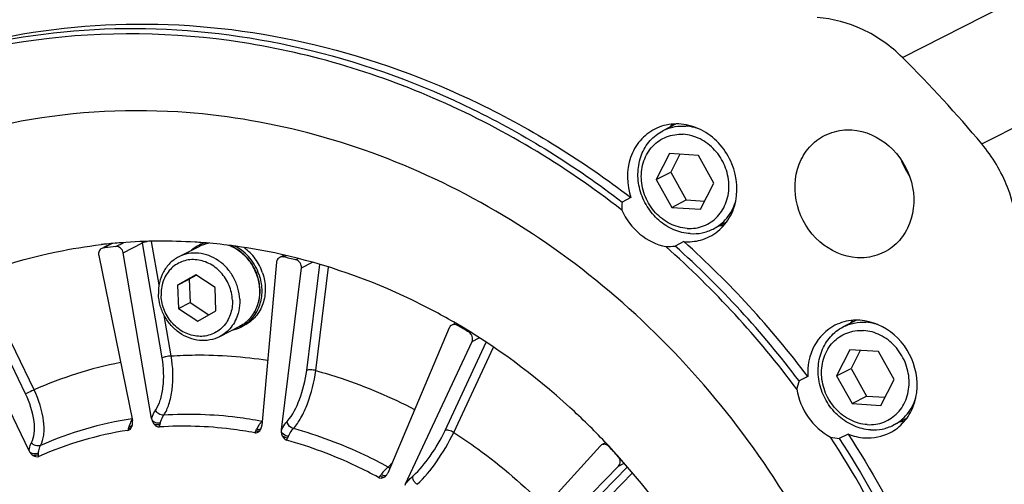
# Model space of a CAD drawing. Header units: millimetres. Extents: x 0 to 420, y 0 to 297.
# Tile 11 of 56: x 185.36 to 199.63, y 44.41 to 51.15. Entities that reach past the tile are written whole.
import ezdxf

# ---------------------------------------------------------------- set-up
doc = ezdxf.new("R2010")
doc.units = ezdxf.units.MM
doc.header["$LTSCALE"] = 23.1
doc.layers.get('0').update_dxf_attribs({"linetype": 'CONTINUOUS'})
doc.layers.add('COMPONENTS', color=7, linetype='CONTINUOUS')

msp = doc.modelspace()

# ---------------------------------------------------------------- linework, layer by layer
at = {"color": 7, "linetype": 'CONTINUOUS'}
for p, q in [((194.87437, 49.63426), (194.68203, 49.53615)), ((194.77791, 49.205), (194.585, 48.82801)), ((195.19631, 49.179), (194.77791, 49.205)), ((194.92889, 49.19562), (194.79581, 48.93555)), ((195.42179, 48.77601), (195.19631, 49.179)), ((194.585, 48.82801), (194.79581, 48.93555)), ((194.585, 48.82801), (194.81048, 48.42502)), ((194.79581, 48.93555), (195.02129, 48.53256)), ((195.22888, 48.39902), (195.42179, 48.77601)), ((194.81048, 48.42502), (195.02129, 48.53256)), ((195.02129, 48.53256), (195.28871, 48.51594)), ((194.81048, 48.42502), (195.22888, 48.39902)), ((195.60202, 48.2093), (195.40908, 48.11088)), ((197.48683, 46.78908), (197.29384, 46.69064)), ((197.38972, 46.35948), (197.1968, 45.98249)), ((197.80812, 46.33348), (197.38972, 46.35948)), ((197.5407, 46.3501), (197.40762, 46.09003)), ((198.0336, 45.93049), (197.80812, 46.33348)), ((197.1968, 45.98249), (197.40762, 46.09003)), ((197.40762, 46.09003), (197.6331, 45.68704)), ((197.1968, 45.98249), (197.42229, 45.5795)), ((197.84068, 45.5535), (198.0336, 45.93049)), ((197.42229, 45.5795), (197.6331, 45.68704)), ((197.6331, 45.68704), (197.90051, 45.67042)), ((197.42229, 45.5795), (197.84068, 45.5535)), ((198.21329, 45.36351), (198.02089, 45.26536))]:
    msp.add_line(p, q, dxfattribs=at)
msp.add_arc((194.96475, 48.98184), 0.62224, 113.316477, 117.023395, dxfattribs=at)
for points, knots in [([(195.07812, 48.04354), (194.99651, 48.04861), (194.83071, 48.08974), (194.61318, 48.22952), (194.44281, 48.43244), (194.33723, 48.67701), (194.30739, 48.93795), (194.35759, 49.18824), (194.48404, 49.40049), (194.61246, 49.50066), (194.68204, 49.53615)], [0, 0, 0, 0, 0.12172281, 0.24852312, 0.37901927, 0.5104059, 0.63955159, 0.76415797, 0.88373386, 1, 1, 1, 1]), ([(194.71846, 49.55327), (194.76416, 49.57297), (194.8614, 49.60161), (194.96256, 49.60663), (195.01299, 49.6035)], [0, 0, 0, 0, 0.49619069, 1, 1, 1, 1]), ([(195.1856, 49.57063), (195.17146, 49.57516), (195.1151, 49.59141), (195.05672, 49.60078), (195.01299, 49.6035)], [0, 0, 0, 0, 0.25307163, 1, 1, 1, 1]), ([(195.03189, 48.11953), (194.94744, 48.12478), (194.77541, 48.17358), (194.56195, 48.33823), (194.43858, 48.53239), (194.38329, 48.70612), (194.35953, 48.88282), (194.3889, 49.10116), (194.51966, 49.32304), (194.7281, 49.46538), (194.89396, 49.48952), (194.9749, 49.48449)], [0, 0, 0, 0, 0.12334217, 0.25257183, 0.38510985, 0.4515336, 0.51716671, 0.64392292, 0.7646711, 0.88177832, 1, 1, 1, 1]), ([(195.03189, 48.11953), (195.11283, 48.1145), (195.27868, 48.13864), (195.48713, 48.28098), (195.61789, 48.50286), (195.64726, 48.7212), (195.6235, 48.8979), (195.56821, 49.07163), (195.44483, 49.26579), (195.23138, 49.43044), (195.05935, 49.47924), (194.9749, 49.48449)], [0, 0, 0, 0, 0.11822168, 0.2353289, 0.35607708, 0.48283329, 0.5484664, 0.61489015, 0.74742817, 0.87665783, 1, 1, 1, 1]), ([(195.40908, 48.11088), (195.48426, 48.14923), (195.62215, 48.26018), (195.70545, 48.41548), (195.73259, 48.4983)], [0, 0, 0, 0, 0.49197675, 1, 1, 1, 1]), ([(195.07812, 48.04354), (195.13525, 48.03999), (195.25009, 48.04739), (195.35888, 48.08528), (195.40908, 48.11088)], [0, 0, 0, 0, 0.50390922, 1, 1, 1, 1]), ([(197.68993, 45.19802), (197.60832, 45.20309), (197.44252, 45.24422), (197.22498, 45.384), (197.05462, 45.58692), (196.94904, 45.83149), (196.9192, 46.09244), (196.9694, 46.34272), (197.09585, 46.55497), (197.22427, 46.65515), (197.29384, 46.69063)], [0, 0, 0, 0, 0.12172281, 0.24852312, 0.37901927, 0.5104059, 0.63955159, 0.76415797, 0.88373386, 1, 1, 1, 1]), ([(197.29384, 46.69063), (197.34404, 46.71624), (197.45283, 46.75412), (197.56767, 46.76153), (197.6248, 46.75798)], [0, 0, 0, 0, 0.49609078, 1, 1, 1, 1]), ([(197.79777, 46.72499), (197.78361, 46.72954), (197.72713, 46.74586), (197.66862, 46.75526), (197.6248, 46.75798)], [0, 0, 0, 0, 0.25307839, 1, 1, 1, 1]), ([(197.6437, 45.27401), (197.55925, 45.27926), (197.38722, 45.32806), (197.17376, 45.49271), (197.05039, 45.68687), (196.9951, 45.8606), (196.97133, 46.0373), (197.00071, 46.25564), (197.13147, 46.47753), (197.33991, 46.61987), (197.50576, 46.644), (197.58671, 46.63897)], [0, 0, 0, 0, 0.12334217, 0.25257183, 0.38510985, 0.4515336, 0.51716671, 0.64392292, 0.7646711, 0.88177832, 1, 1, 1, 1]), ([(197.6437, 45.27401), (197.72464, 45.26898), (197.89049, 45.29312), (198.09893, 45.43546), (198.22969, 45.65734), (198.25907, 45.87568), (198.23531, 46.05238), (198.18002, 46.22611), (198.05664, 46.42027), (197.84319, 46.58492), (197.67116, 46.63373), (197.58671, 46.63897)], [0, 0, 0, 0, 0.11822168, 0.2353289, 0.35607708, 0.48283329, 0.5484664, 0.61489015, 0.74742817, 0.87665783, 1, 1, 1, 1]), ([(198.02089, 45.26537), (198.09669, 45.30403), (198.23562, 45.41622), (198.31888, 45.5733), (198.34577, 45.657)], [0, 0, 0, 0, 0.49186387, 1, 1, 1, 1]), ([(197.68993, 45.19802), (197.74706, 45.19447), (197.8619, 45.20187), (197.97068, 45.23976), (198.02089, 45.26537)], [0, 0, 0, 0, 0.50390922, 1, 1, 1, 1])]:
    msp.add_open_spline(points, degree=3, knots=knots, dxfattribs=at)
at = {"layer": 'COMPONENTS', "color": 7, "linetype": 'CONTINUOUS'}
for p, q in [((198.15375, 50.59754), (199.62943, 51.3503)), ((199.3032, 49.34523), (200.77888, 50.09799)), ((194.21737, 48.56682), (194.09088, 48.5023)), ((186.68411, 47.89759), (186.57336, 47.8411)), ((186.57555, 47.8368), (186.6967, 47.8986)), ((186.59547, 47.83919), (186.57555, 47.8368)), ((186.7552, 47.8564), (186.86418, 47.91199)), ((186.86155, 47.76711), (187.13982, 47.90906)), ((187.42503, 46.24057), (187.13982, 47.90906)), ((187.37996, 47.30184), (187.2725, 47.93048)), ((187.95441, 47.85436), (187.66496, 47.70671)), ((187.96081, 47.8767), (188.01224, 47.90294)), ((194.98599, 47.92815), (194.8595, 47.86363)), ((186.50621, 47.72835), (186.99402, 45.33133)), ((187.27273, 45.36173), (186.86155, 47.76711)), ((189.19316, 47.73286), (189.12692, 47.69906)), ((189.18152, 47.70562), (189.22297, 47.72677)), ((189.36374, 47.66354), (189.3984, 47.68122)), ((189.08209, 47.62913), (188.87015, 45.26247)), ((189.15285, 45.19717), (189.44252, 47.54588)), ((189.44252, 47.54588), (189.60345, 47.62797)), ((189.51986, 46.05865), (189.70964, 47.59742)), ((189.65194, 46.05768), (189.83686, 47.55708)), ((187.91249, 47.44822), (187.64779, 47.29624)), ((187.64779, 47.29624), (187.81644, 47.38227)), ((187.9212, 47.44242), (187.81644, 47.38227)), ((187.81644, 47.38227), (187.83054, 47.04453)), ((188.1913, 47.26247), (187.91249, 47.44822)), ((185.4469, 45.71851), (184.70346, 47.26299)), ((185.5687, 45.77769), (184.82526, 47.32217)), ((187.64779, 47.29624), (187.66189, 46.9585)), ((188.2054, 46.92473), (188.1913, 47.26247)), ((185.49697, 44.89444), (184.42519, 47.12104)), ((187.66189, 46.9585), (187.83054, 47.04453)), ((187.66189, 46.9585), (187.9407, 46.77274)), ((187.83054, 47.04453), (188.10064, 46.86457)), ((187.55633, 46.27007), (187.4561, 46.85641)), ((187.9407, 46.77274), (188.2054, 46.92473)), ((188.54513, 46.69632), (188.25569, 46.54867)), ((188.56698, 46.68838), (188.61842, 46.71462)), ((191.58521, 46.67611), (190.69427, 44.57148)), ((191.67549, 46.74418), (191.62297, 46.71739)), ((191.705, 46.71316), (191.71842, 46.72)), ((191.87196, 46.6135), (191.88274, 46.619)), ((191.91545, 46.47899), (192.02001, 46.53233)), ((190.95329, 44.41687), (191.91545, 46.47899)), ((191.52632, 45.19055), (192.12226, 46.46777)), ((191.65038, 45.16131), (192.22676, 46.39664)), ((196.78098, 45.97254), (196.65449, 45.90802)), ((197.36485, 45.1377), (197.23836, 45.07318)), ((193.77056, 44.96257), (192.28783, 43.32598)), ((193.85135, 45.00959), (193.79311, 44.97988)), ((192.49782, 43.0972), (194.03829, 44.67089)), ((194.03829, 44.67089), (194.12047, 44.71281)), ((190.58401, 44.53337), (190.56081, 44.50722)), ((193.24801, 43.72125), (194.16681, 44.65986)), ((193.35603, 43.66871), (194.24208, 44.57386))]:
    msp.add_line(p, q, dxfattribs=at)
for centre, radius, start, end in [((184.87021, 37.25133), 18.83013, 39.960784, 45.134828), ((194.87446, 48.94971), 0.68484, 105.154834, 117.018266), ((195.36194, 49.16361), 0.71743, 139.160141, 143.613588), ((199.14962, 49.48465), 1.08037, 199.975809, 214.077552), ((195.50604, 48.88607), 0.72349, 270.505807, 274.923173), ((195.0479, 48.61138), 0.68494, 285.160846, 297.049138), ((187.40552, 40.44398), 7.49051, 96.22387, 96.623858), ((187.41016, 40.39946), 7.53527, 94.400773, 96.222261), ((187.4739, 40.43597), 7.45515, 95.532097, 96.766787), ((187.42141, 40.20729), 7.72774, 86.426044, 94.374601), ((187.03017, 47.89019), 0.11126, 9.765604, 19.54757), ((188.19826, 47.41191), 0.52194, 117.060814, 131.65933), ((187.41533, 40.07108), 7.86407, 85.642639, 86.443747), ((188.18902, 47.39347), 0.51716, 100.234647, 116.977843), ((188.1858, 47.39963), 0.51021, 99.841545, 116.970412), ((188.19647, 47.41463), 0.5187, 110.672549, 117.021344), ((188.24746, 47.44184), 0.51764, 115.503532, 117.026271), ((187.40633, 39.96186), 7.97365, 82.711934, 85.637758), ((188.19715, 47.41278), 0.52067, 107.995101, 110.671522), ((187.39571, 39.87356), 8.06259, 82.357556, 82.716676), ((187.39381, 39.85938), 8.0769, 82.165373, 82.357605), ((187.37667, 39.74562), 8.19192, 77.596261, 82.155053), ((185.60533, 37.57927), 13.73895, 36.684609, 48.411008), ((185.70928, 37.66335), 13.703, 36.989507, 48.106105), ((185.83433, 37.72656), 13.70494, 36.990294, 48.105318), ((187.41376, 39.63635), 8.26063, 76.346073, 77.64327), ((188.15562, 47.21023), 0.68355, 2.390875, 2.647603), ((188.16144, 47.21363), 0.68085, 2.11866, 2.390846), ((188.33009, 47.15348), 0.52195, 282.394845, 296.99106), ((188.33124, 47.15042), 0.5187, 297.030705, 303.380426), ((187.03082, 38.6924), 9.28335, 58.567971, 59.768058), ((197.97293, 46.31862), 0.71646, 139.159256, 143.583297), ((187.93242, 40.47917), 5.80185, 101.028416, 114.042104), ((187.77956, 40.19699), 5.22269, 98.703093, 113.898444), ((186.45262, 45.37529), 0.50947, 342.444871, 345.00328), ((187.31698, 45.15756), 0.38111, 155.648787, 156.694095), ((187.29394, 45.16808), 0.35577, 153.432965, 155.662293), ((186.87023, 45.2928), 0.12673, 338.073067, 343.770111), ((186.86382, 45.29473), 0.13342, 343.743236, 346.357084), ((186.82456, 45.29686), 0.17294, 1.621514, 11.498339), ((186.84483, 45.29745), 0.15265, 357.862318, 1.61207), ((187.44863, 45.39201), 0.17848, 189.76733, 199.4379), ((187.56547, 45.24351), 0.17706, 163.896487, 171.082251), ((189.26508, 44.99119), 0.51656, 144.84604, 145.54259), ((188.73357, 45.27103), 0.13647, 340.275832, 344.316492), ((188.71545, 45.27611), 0.15528, 344.321553, 349.589264), ((188.71331, 45.27652), 0.15747, 349.584151, 354.883367), ((188.40811, 45.71448), 0.60508, 319.503573, 320.702461), ((188.88698, 45.41822), 0.09849, 259.032496, 263.236834), ((198.11785, 46.04004), 0.72298, 270.510015, 274.863039), ((187.70527, 40.12807), 5.12157, 98.713515, 113.824272), ((188.40755, 45.3995), 0.4321, 330.15545, 333.355006), ((188.73926, 45.26892), 0.1304, 332.384428, 340.307604), ((189.43253, 45.00453), 0.20533, 152.242291, 158.873334), ((186.25367, 37.8471), 10.44398, 27.675138, 43.416467), ((186.50534, 38.03431), 10.12835, 41.981618, 43.113994), ((185.66071, 44.97338), 0.18178, 205.738666, 215.291796), ((190.31011, 44.78301), 0.37059, 317.652821, 321.518256), ((190.5807, 44.61573), 0.12149, 321.133613, 323.941031), ((190.66304, 44.55684), 0.0204, 316.091361, 321.53727), ((190.57964, 44.61651), 0.1228, 323.938856, 325.624639), ((190.56619, 44.62563), 0.13906, 325.653837, 335.143314), ((190.56519, 44.62612), 0.14017, 335.13191, 337.055939)]:
    msp.add_arc(centre, radius, start, end, dxfattribs=at)
for points, knots in [([(184.81982, 50.82218), (185.59928, 51.00398), (187.22673, 51.17943), (189.68668, 50.86647), (192.07565, 50.001), (193.53331, 49.09286), (194.21737, 48.56682)], [0, 0, 0, 0, 0.24091401, 0.48724013, 0.74026106, 1, 1, 1, 1]), ([(198.15375, 50.59754), (197.98619, 50.76425), (197.60215, 51.03967), (197.14326, 51.16265), (196.91759, 51.17668)], [0, 0, 0, 0, 0.51108858, 1, 1, 1, 1]), ([(194.08583, 48.38609), (193.25022, 49.03701), (191.44108, 50.12354), (188.44688, 50.98019), (185.41436, 50.9755), (183.50147, 50.38357), (182.62566, 49.95797)], [0, 0, 0, 0, 0.26145922, 0.51445273, 0.75964038, 1, 1, 1, 1]), ([(184.82784, 50.78804), (185.59922, 50.95668), (187.20615, 51.11042), (189.62944, 50.78214), (191.98089, 49.91808), (193.41655, 49.02086), (194.09088, 48.5023)], [0, 0, 0, 0, 0.24098234, 0.48737624, 0.74038335, 1, 1, 1, 1]), ([(187.65205, 49.80829), (186.84514, 49.85843), (185.22319, 49.75383), (183.68663, 49.2189), (182.97757, 48.85721)], [0, 0, 0, 0, 0.50389054, 1, 1, 1, 1]), ([(198.25809, 39.20553), (198.08108, 40.56957), (197.26036, 43.2566), (195.23131, 46.10316), (193.14458, 47.86968), (191.41278, 48.8852), (189.56777, 49.55994), (188.28731, 49.76882), (187.65205, 49.80829)], [0, 0, 0, 0, 0.25537868, 0.51108741, 0.63718955, 0.76089225, 0.8818264, 1, 1, 1, 1]), ([(194.56336, 49.5598), (194.48327, 49.51893), (194.33614, 49.40121), (194.14809, 49.06616), (194.15581, 48.75135), (194.21737, 48.56682)], [0, 0, 0, 0, 0.23840473, 0.4842313, 1, 1, 1, 1]), ([(195.35938, 48.00136), (195.44391, 48.04454), (195.59856, 48.17109), (195.78591, 48.53388), (195.74495, 49.08861), (195.38137, 49.50904), (194.99115, 49.64645), (194.78829, 49.63586), (194.69543, 49.61073)], [0, 0, 0, 0, 0.11795621, 0.23993745, 0.49598435, 0.7556753, 0.88045553, 1, 1, 1, 1]), ([(197.0251, 49.46738), (197.11455, 49.51304), (197.24937, 49.54946), (197.38415, 49.54957), (197.41832, 49.54745)], [0, 0, 0, 0, 0.74580394, 1, 1, 1, 1]), ([(197.41832, 49.54745), (197.61351, 49.53532), (198.01048, 49.35456), (198.34035, 48.81387), (198.32683, 48.27582), (198.12386, 47.93634), (197.97148, 47.81723), (197.88888, 47.77507)], [0, 0, 0, 0, 0.24748324, 0.50896543, 0.76194756, 0.8826466, 1, 1, 1, 1]), ([(197.49566, 47.695), (197.30048, 47.70713), (196.9035, 47.88789), (196.57363, 48.42858), (196.58715, 48.96663), (196.79012, 49.30611), (196.94251, 49.42521), (197.0251, 49.46738)], [0, 0, 0, 0, 0.24748324, 0.50896543, 0.76194756, 0.8826466, 1, 1, 1, 1]), ([(199.82573, 48.00831), (199.81567, 48.24944), (199.71164, 48.73323), (199.45964, 49.15858), (199.3032, 49.34523)], [0, 0, 0, 0, 0.49773375, 1, 1, 1, 1]), ([(182.97757, 48.85721), (181.99485, 48.35594), (180.18078, 46.94105), (178.39458, 43.94306), (177.68544, 40.40773), (178.10689, 36.72182), (179.5982, 33.26717), (182.00461, 30.40092), (185.07729, 28.42646), (187.41932, 27.84551), (188.57203, 27.77388)], [0, 0, 0, 0, 0.11626567, 0.23584149, 0.36044766, 0.48959315, 0.62098009, 0.75147695, 0.87827929, 1, 1, 1, 1]), ([(188.74068, 27.8599), (187.59629, 27.93102), (185.27145, 28.50447), (182.21527, 30.45347), (179.81181, 33.28568), (178.30623, 36.70514), (177.85243, 40.36299), (178.5129, 43.88559), (180.23912, 46.89395), (182.01294, 48.33633), (182.97858, 48.85545)], [0, 0, 0, 0, 0.1216375, 0.24832158, 0.37870457, 0.51003823, 0.63922982, 0.76397096, 0.88369475, 1, 1, 1, 1]), ([(194.08583, 48.38609), (194.14586, 48.25343), (194.32224, 48.01639), (194.58859, 47.88252), (194.72501, 47.85498)], [0, 0, 0, 0, 0.51130103, 1, 1, 1, 1]), ([(184.06632, 47.13936), (184.64213, 47.43307), (185.47142, 47.7226), (186.32512, 47.85937), (186.54148, 47.88449)], [0, 0, 0, 0, 0.74796303, 1, 1, 1, 1]), ([(186.54912, 47.82872), (186.53265, 47.8203), (186.50469, 47.7889), (186.50224, 47.74785), (186.50621, 47.72835)], [0, 0, 0, 0, 0.48162528, 1, 1, 1, 1]), ([(186.86155, 47.76711), (186.85723, 47.79235), (186.83133, 47.83989), (186.77904, 47.85871), (186.7552, 47.8564)], [0, 0, 0, 0, 0.51657445, 1, 1, 1, 1]), ([(187.20693, 47.92901), (187.19991, 47.92758), (187.1772, 47.92237), (187.15425, 47.91642), (187.13982, 47.90906)], [0, 0, 0, 0, 0.30643232, 1, 1, 1, 1]), ([(188.83844, 47.24181), (188.83528, 47.31022), (188.80814, 47.44754), (188.71219, 47.63294), (188.57005, 47.783), (188.45065, 47.85078), (188.38842, 47.87378)], [0, 0, 0, 0, 0.25133224, 0.5054023, 0.75651805, 1, 1, 1, 1]), ([(188.8417, 47.24203), (188.83887, 47.30987), (188.81266, 47.4461), (188.71858, 47.63046), (188.57844, 47.78038), (188.46032, 47.84871), (188.39858, 47.87222)], [0, 0, 0, 0, 0.25104544, 0.50466422, 0.75572052, 1, 1, 1, 1]), ([(188.83014, 47.44779), (188.80088, 47.53451), (188.711, 47.69683), (188.56829, 47.81623), (188.48955, 47.85883)], [0, 0, 0, 0, 0.50550802, 1, 1, 1, 1]), ([(188.88158, 47.47403), (188.85684, 47.54736), (188.78481, 47.6862), (188.6738, 47.79669), (188.61165, 47.84097)], [0, 0, 0, 0, 0.50350216, 1, 1, 1, 1]), ([(187.66496, 47.70671), (187.61862, 47.68306), (187.53194, 47.62021), (187.43549, 47.48987), (187.37838, 47.33341), (187.36915, 47.22089), (187.37152, 47.16428)], [0, 0, 0, 0, 0.24027949, 0.48533181, 0.73833162, 1, 1, 1, 1]), ([(188.44293, 47.0784), (188.43987, 47.15181), (188.40632, 47.29917), (188.28615, 47.488), (188.11199, 47.62223), (187.90743, 47.68057), (187.70265, 47.65068), (187.53264, 47.53472), (187.42625, 47.35418), (187.4073, 47.21331), (187.41026, 47.14257)], [0, 0, 0, 0, 0.13161159, 0.26421813, 0.39351405, 0.51691952, 0.63520179, 0.75236902, 0.87317964, 1, 1, 1, 1]), ([(188.54913, 47.0911), (188.54685, 47.1457), (188.52904, 47.25542), (188.46598, 47.40956), (188.37033, 47.54566), (188.24806, 47.65495), (188.10678, 47.73036), (187.95531, 47.76665), (187.8036, 47.761), (187.70853, 47.72893), (187.66496, 47.70671)], [0, 0, 0, 0, 0.12937162, 0.26035838, 0.39110453, 0.51979377, 0.64507229, 0.76639243, 0.88422166, 1, 1, 1, 1]), ([(189.12688, 47.69904), (189.10831, 47.68955), (189.08819, 47.66446), (189.08275, 47.63658), (189.08209, 47.62913)], [0, 0, 0, 0, 0.73602769, 1, 1, 1, 1]), ([(191.648, 46.76236), (191.44985, 46.87696), (190.65356, 47.29932), (189.79289, 47.60203), (189.13629, 47.74633)], [0, 0, 0, 0, 0.25401038, 1, 1, 1, 1]), ([(189.44252, 47.54588), (189.44563, 47.57111), (189.43244, 47.62454), (189.38791, 47.65767), (189.36374, 47.66354)], [0, 0, 0, 0, 0.50546107, 1, 1, 1, 1]), ([(197.88888, 47.77507), (197.79943, 47.72941), (197.66461, 47.69299), (197.52983, 47.69287), (197.49566, 47.695)], [0, 0, 0, 0, 0.74580394, 1, 1, 1, 1]), ([(188.83014, 47.44779), (188.85298, 47.38006), (188.87907, 47.23933), (188.8542, 47.03028), (188.76675, 46.84615), (188.67035, 46.75268), (188.61663, 46.71729)], [0, 0, 0, 0, 0.26323393, 0.51826245, 0.76310705, 1, 1, 1, 1]), ([(188.88158, 47.47403), (188.90609, 47.40134), (188.93261, 47.25), (188.90351, 47.06165), (188.84375, 46.92846), (188.78293, 46.84098), (188.7076, 46.76791), (188.64905, 46.73025), (188.61841, 46.71462)], [0, 0, 0, 0, 0.26356933, 0.51802633, 0.64159198, 0.76266072, 0.88183968, 1, 1, 1, 1]), ([(188.54513, 46.69632), (188.59182, 46.72014), (188.67906, 46.78325), (188.77632, 46.91378), (188.83416, 47.07005), (188.84392, 47.18237), (188.84183, 47.2388)], [0, 0, 0, 0, 0.24153517, 0.48717272, 0.73974375, 1, 1, 1, 1]), ([(188.83858, 47.23875), (188.84094, 47.18214), (188.83172, 47.06962), (188.7746, 46.91316), (188.67815, 46.78282), (188.59147, 46.71996), (188.54513, 46.69632)], [0, 0, 0, 0, 0.26166645, 0.51466815, 0.75972025, 1, 1, 1, 1]), ([(188.25569, 46.54867), (188.21212, 46.52645), (188.11705, 46.49438), (187.96534, 46.48873), (187.81386, 46.52502), (187.67258, 46.60043), (187.55032, 46.70972), (187.45467, 46.84582), (187.39161, 46.99996), (187.3738, 47.10968), (187.37152, 47.16428)], [0, 0, 0, 0, 0.11577834, 0.23360757, 0.35492771, 0.48020623, 0.60889547, 0.73964162, 0.87062838, 1, 1, 1, 1]), ([(188.44293, 47.0784), (188.44589, 47.00765), (188.42694, 46.86679), (188.32055, 46.68624), (188.15054, 46.57029), (187.94576, 46.54039), (187.7412, 46.59874), (187.56704, 46.73297), (187.44687, 46.9218), (187.41332, 47.06915), (187.41026, 47.14257)], [0, 0, 0, 0, 0.12682036, 0.24763098, 0.36479821, 0.48308048, 0.60648595, 0.73578187, 0.86838841, 1, 1, 1, 1]), ([(188.54913, 47.0911), (188.54986, 47.07372), (188.55012, 47.00517), (188.53974, 46.93652), (188.52582, 46.88731)], [0, 0, 0, 0, 0.2538419, 1, 1, 1, 1]), ([(188.52582, 46.88731), (188.50539, 46.81507), (188.43811, 46.67879), (188.32024, 46.58161), (188.25569, 46.54867)], [0, 0, 0, 0, 0.5088108, 1, 1, 1, 1]), ([(191.705, 46.71316), (191.69862, 46.71688), (191.67305, 46.72846), (191.64139, 46.72677), (191.62302, 46.71741)], [0, 0, 0, 0, 0.26371586, 1, 1, 1, 1]), ([(193.83994, 45.0252), (193.67728, 45.19663), (193.01111, 45.85169), (192.25201, 46.41303), (191.648, 46.76236)], [0, 0, 0, 0, 0.25299765, 1, 1, 1, 1]), ([(197.17554, 46.71448), (197.0494, 46.65014), (196.82898, 46.42681), (196.77279, 46.12301), (196.78098, 45.97254)], [0, 0, 0, 0, 0.48446224, 1, 1, 1, 1]), ([(197.53742, 46.78809), (197.50597, 46.79004), (197.38193, 46.78996), (197.25786, 46.75647), (197.17554, 46.71448)], [0, 0, 0, 0, 0.25430547, 1, 1, 1, 1]), ([(197.97083, 45.15563), (198.04691, 45.19447), (198.18726, 45.30417), (198.37421, 45.61685), (198.38666, 46.11242), (198.08283, 46.61042), (197.7172, 46.77692), (197.53742, 46.78809)], [0, 0, 0, 0, 0.1173534, 0.23805244, 0.49103457, 0.75251676, 1, 1, 1, 1]), ([(191.91545, 46.47899), (191.92592, 46.50142), (191.92752, 46.55695), (191.89371, 46.60022), (191.87196, 46.6135)], [0, 0, 0, 0, 0.49272127, 1, 1, 1, 1]), ([(187.33155, 45.48794), (187.36073, 45.53001), (187.40698, 45.63633), (187.45735, 45.88931), (187.44917, 46.09932), (187.42503, 46.24057)], [0, 0, 0, 0, 0.19897888, 0.44304452, 1, 1, 1, 1]), ([(187.55633, 46.27007), (187.531, 46.2678), (187.48682, 46.26005), (187.44244, 46.24945), (187.42503, 46.24057)], [0, 0, 0, 0, 0.56562791, 1, 1, 1, 1]), ([(187.44771, 45.40981), (187.48114, 45.45788), (187.5342, 45.57939), (187.59238, 45.86849), (187.58358, 46.10857), (187.55633, 46.27007)], [0, 0, 0, 0, 0.19906928, 0.44318285, 1, 1, 1, 1]), ([(187.55633, 46.27007), (187.67193, 46.278), (188.13882, 46.29657), (188.60767, 46.2615), (188.95467, 46.20683)], [0, 0, 0, 0, 0.24802994, 1, 1, 1, 1]), ([(189.23745, 45.3213), (189.31745, 45.41228), (189.43676, 45.65688), (189.50218, 45.91535), (189.51986, 46.05865)], [0, 0, 0, 0, 0.45625118, 1, 1, 1, 1]), ([(189.3274, 45.21549), (189.36916, 45.26288), (189.44627, 45.38006), (189.57202, 45.65724), (189.63136, 45.89397), (189.65194, 46.05768)], [0, 0, 0, 0, 0.2077887, 0.45725304, 1, 1, 1, 1]), ([(189.65194, 46.05768), (189.62719, 46.06387), (189.58347, 46.06855), (189.53673, 46.06725), (189.51986, 46.05865)], [0, 0, 0, 0, 0.57396542, 1, 1, 1, 1]), ([(189.65194, 46.05768), (189.77471, 46.02443), (190.26678, 45.87609), (190.74193, 45.67235), (191.08405, 45.49229)], [0, 0, 0, 0, 0.24755658, 1, 1, 1, 1]), ([(188.65825, 29.83423), (187.81536, 29.88661), (186.10589, 30.27484), (183.79892, 31.59174), (181.88465, 33.53093), (180.52283, 35.9257), (179.82534, 38.57539), (179.85548, 41.26002), (180.6176, 43.75034), (181.59809, 45.15851), (182.17613, 45.7482)], [0, 0, 0, 0, 0.12042074, 0.24537652, 0.3740134, 0.50432806, 0.63382246, 0.76023853, 0.88225522, 1, 1, 1, 1]), ([(185.5687, 45.77769), (185.55745, 45.77237), (185.51673, 45.7529), (185.47603, 45.73336), (185.4469, 45.71851)], [0, 0, 0, 0, 0.27555731, 1, 1, 1, 1]), ([(185.53149, 45.01407), (185.5537, 45.05409), (185.57959, 45.15739), (185.57104, 45.40115), (185.50735, 45.5929), (185.4469, 45.71851)], [0, 0, 0, 0, 0.1884873, 0.42593923, 1, 1, 1, 1]), ([(185.66376, 44.97191), (185.68922, 45.01767), (185.71901, 45.13579), (185.70981, 45.41455), (185.6375, 45.63397), (185.5687, 45.77769)], [0, 0, 0, 0, 0.18859892, 0.42611289, 1, 1, 1, 1]), ([(196.62309, 45.78705), (196.64648, 45.64283), (196.75958, 45.36437), (196.98229, 45.16111), (197.10864, 45.0928)], [0, 0, 0, 0, 0.50428121, 1, 1, 1, 1]), ([(187.27273, 45.36173), (187.27655, 45.3739), (187.29174, 45.41781), (187.3123, 45.46021), (187.33155, 45.48794)], [0, 0, 0, 0, 0.27411707, 1, 1, 1, 1]), ([(187.4477, 45.40981), (187.42331, 45.4081), (187.37284, 45.42385), (187.33936, 45.46464), (187.33155, 45.48794)], [0, 0, 0, 0, 0.49870961, 1, 1, 1, 1]), ([(187.39535, 45.29262), (187.39862, 45.30399), (187.4117, 45.34478), (187.43004, 45.38428), (187.44771, 45.40981)], [0, 0, 0, 0, 0.2759274, 1, 1, 1, 1]), ([(188.86824, 45.32154), (188.75024, 45.34389), (188.28082, 45.41798), (187.80196, 45.43336), (187.44771, 45.40981)], [0, 0, 0, 0, 0.25277653, 1, 1, 1, 1]), ([(186.93837, 45.22162), (186.94405, 45.22205), (186.96218, 45.22455), (186.98171, 45.23403), (186.98779, 45.24547)], [0, 0, 0, 0, 0.30529874, 1, 1, 1, 1]), ([(186.94474, 45.24346), (186.95058, 45.24428), (186.96991, 45.24835), (186.98934, 45.26042), (186.9956, 45.27306)], [0, 0, 0, 0, 0.29462584, 1, 1, 1, 1]), ([(187.39536, 45.29262), (187.36398, 45.29019), (187.32059, 45.30113), (187.28726, 45.32575), (187.28032, 45.33262)], [0, 0, 0, 0, 0.76315655, 1, 1, 1, 1]), ([(188.766, 45.15467), (188.65141, 45.17623), (188.19549, 45.24778), (187.73053, 45.26284), (187.38644, 45.2404)], [0, 0, 0, 0, 0.25269776, 1, 1, 1, 1]), ([(188.83916, 45.28345), (188.83514, 45.27761), (188.81866, 45.25251), (188.80406, 45.22621), (188.79376, 45.20572)], [0, 0, 0, 0, 0.23613001, 1, 1, 1, 1]), ([(189.15285, 45.19717), (189.15942, 45.20915), (189.18448, 45.25254), (189.21337, 45.29392), (189.23745, 45.3213)], [0, 0, 0, 0, 0.27256976, 1, 1, 1, 1]), ([(189.32739, 45.21549), (189.31539, 45.21871), (189.27168, 45.2384), (189.23823, 45.28584), (189.23745, 45.3213)], [0, 0, 0, 0, 0.25953636, 1, 1, 1, 1]), ([(188.766, 45.15467), (188.77291, 45.15337), (188.8008, 45.15299), (188.82592, 45.17036), (188.83926, 45.18564)], [0, 0, 0, 0, 0.25731624, 1, 1, 1, 1]), ([(188.78234, 45.18447), (188.78809, 45.18289), (188.80652, 45.17895), (188.82812, 45.17847), (188.83925, 45.18563)], [0, 0, 0, 0, 0.31039434, 1, 1, 1, 1]), ([(188.79376, 45.20572), (188.80076, 45.20431), (188.82263, 45.2013), (188.84971, 45.20588), (188.85924, 45.21819)], [0, 0, 0, 0, 0.31457349, 1, 1, 1, 1]), ([(189.25083, 45.10015), (189.24057, 45.10282), (189.20283, 45.11681), (189.1671, 45.14222), (189.15191, 45.16787)], [0, 0, 0, 0, 0.26236314, 1, 1, 1, 1]), ([(189.25083, 45.10015), (189.25671, 45.11136), (189.27911, 45.15175), (189.30528, 45.19027), (189.3274, 45.21549)], [0, 0, 0, 0, 0.27404908, 1, 1, 1, 1]), ([(190.69813, 44.65907), (190.58859, 44.7191), (190.14897, 44.94405), (189.68322, 45.11838), (189.3274, 45.21549)], [0, 0, 0, 0, 0.2529904, 1, 1, 1, 1]), ([(191.06263, 44.53045), (191.15719, 44.61422), (191.32744, 44.8274), (191.46556, 45.06035), (191.52632, 45.19055)], [0, 0, 0, 0, 0.46787322, 1, 1, 1, 1]), ([(191.11883, 44.40797), (191.22704, 44.50359), (191.42208, 44.74684), (191.58058, 45.0127), (191.65038, 45.16131)], [0, 0, 0, 0, 0.46795514, 1, 1, 1, 1]), ([(191.65038, 45.16131), (191.62878, 45.1747), (191.58975, 45.19108), (191.5423, 45.1987), (191.52632, 45.19055)], [0, 0, 0, 0, 0.58624751, 1, 1, 1, 1]), ([(191.65038, 45.16131), (191.76911, 45.08473), (192.23911, 44.76261), (192.67302, 44.38817), (192.97402, 44.08339)], [0, 0, 0, 0, 0.24803198, 1, 1, 1, 1]), ([(197.7401, 31.42829), (198.3348, 32.40576), (198.99866, 34.04648), (199.38116, 36.35469), (199.43574, 38.77359), (198.86639, 41.81657), (197.78584, 44.05939), (197.10864, 45.0928)], [0, 0, 0, 0, 0.23879158, 0.36194581, 0.48722952, 0.742139, 1, 1, 1, 1]), ([(197.36485, 45.1377), (198.03684, 44.09881), (199.10639, 41.84751), (199.66191, 38.79841), (199.59688, 36.37736), (199.20478, 34.06847), (198.53459, 32.42862), (197.93626, 31.45203)], [0, 0, 0, 0, 0.25793762, 0.51283897, 0.63810173, 0.7612339, 1, 1, 1, 1]), ([(185.49697, 44.89444), (185.4982, 44.90586), (185.50419, 44.94702), (185.51685, 44.9877), (185.53149, 45.01407)], [0, 0, 0, 0, 0.27584724, 1, 1, 1, 1]), ([(185.66376, 44.97191), (185.64198, 44.96217), (185.58813, 44.96197), (185.54569, 44.99336), (185.53149, 45.01407)], [0, 0, 0, 0, 0.48716537, 1, 1, 1, 1]), ([(185.6342, 44.861), (185.63502, 44.87165), (185.63943, 44.90974), (185.65032, 44.94766), (185.66376, 44.97191)], [0, 0, 0, 0, 0.27812282, 1, 1, 1, 1]), ([(190.56081, 44.50722), (190.4544, 44.56539), (190.02729, 44.78349), (189.57509, 44.95288), (189.22961, 45.04759)], [0, 0, 0, 0, 0.25291102, 1, 1, 1, 1]), ([(193.89899, 44.95655), (193.88551, 44.97095), (193.85099, 44.99257), (193.8096, 44.98826), (193.79325, 44.97994)], [0, 0, 0, 0, 0.51820608, 1, 1, 1, 1]), ([(197.23836, 45.07318), (197.91036, 44.03429), (198.97991, 41.78299), (199.53543, 38.73389), (199.4704, 36.31284), (199.0783, 34.00395), (198.40811, 32.3641), (197.80977, 31.3875)], [0, 0, 0, 0, 0.25793754, 0.51283884, 0.63810157, 0.76123373, 1, 1, 1, 1]), ([(194.03829, 44.67089), (194.05495, 44.68791), (194.07284, 44.74049), (194.05146, 44.79007), (194.03434, 44.80909)], [0, 0, 0, 0, 0.48216537, 1, 1, 1, 1]), ([(190.58401, 44.53337), (190.58928, 44.5299), (190.60696, 44.51946), (190.62732, 44.5106), (190.64174, 44.51118)], [0, 0, 0, 0, 0.30431763, 1, 1, 1, 1]), ([(190.66663, 44.62849), (190.6611, 44.62279), (190.63801, 44.59828), (190.61624, 44.57254), (190.60021, 44.55241)], [0, 0, 0, 0, 0.2357132, 1, 1, 1, 1]), ([(190.60021, 44.55241), (190.60803, 44.548), (190.63064, 44.53695), (190.66545, 44.52993), (190.67774, 44.5427)], [0, 0, 0, 0, 0.33637643, 1, 1, 1, 1]), ([(190.95329, 44.41687), (190.96252, 44.42775), (190.9971, 44.46734), (191.03396, 44.50505), (191.06263, 44.53045)], [0, 0, 0, 0, 0.27132025, 1, 1, 1, 1]), ([(191.11883, 44.40797), (191.1081, 44.41484), (191.07311, 44.44473), (191.05204, 44.49842), (191.06263, 44.53045)], [0, 0, 0, 0, 0.27415948, 1, 1, 1, 1]), ([(190.56081, 44.50722), (190.56722, 44.50372), (190.59381, 44.49422), (190.6238, 44.50137), (190.64175, 44.51118)], [0, 0, 0, 0, 0.26296769, 1, 1, 1, 1])]:
    msp.add_open_spline(points, degree=3, knots=knots, dxfattribs=at)
for points in [[(194.09088, 48.5023), (194.08646, 48.46378), (194.08457, 48.42484), (194.08584, 48.38609)], [(194.98599, 47.92815), (195.06644, 47.92197), (195.14915, 47.9292), (195.22704, 47.95028)], [(186.57555, 47.8368), (186.5664, 47.83569), (186.55732, 47.83292), (186.54912, 47.82872)], [(194.72501, 47.85498), (194.76993, 47.85532), (194.81489, 47.85837), (194.8595, 47.86363)], [(189.18152, 47.70562), (189.1636, 47.70955), (189.14322, 47.70739), (189.12688, 47.69904)], [(191.62302, 46.71741), (191.60639, 46.70894), (191.59249, 46.69329), (191.58521, 46.67611)], [(196.65449, 45.90802), (196.64146, 45.86845), (196.63076, 45.828), (196.6231, 45.78705)], [(186.92938, 45.19053), (186.9558, 45.19459), (186.97779, 45.22069), (186.98779, 45.24548)], [(186.96697, 45.30834), (186.95793, 45.28735), (186.95067, 45.26554), (186.94474, 45.24346)], [(186.98973, 45.35226), (186.98466, 45.34414), (186.98001, 45.33576), (186.97573, 45.3272)], [(186.99348, 45.26326), (186.99574, 45.27258), (186.99702, 45.28218), (186.99738, 45.29176)], [(187.28032, 45.33262), (187.28695, 45.31377), (187.29715, 45.29579), (187.3102, 45.28067)], [(187.3102, 45.28067), (187.32898, 45.25891), (187.35776, 45.23852), (187.38644, 45.2404)], [(187.39055, 45.27095), (187.36384, 45.26719), (187.33538, 45.27096), (187.31021, 45.28065)], [(187.38644, 45.2404), (187.38752, 45.25062), (187.38897, 45.2608), (187.39055, 45.27095)], [(188.86824, 45.32154), (188.8592, 45.311), (188.85073, 45.29996), (188.84274, 45.28861)], [(186.93837, 45.22162), (186.93511, 45.21133), (186.9322, 45.20094), (186.92938, 45.19053)], [(188.78234, 45.18447), (188.7767, 45.17464), (188.77133, 45.16467), (188.766, 45.15467)], [(188.83926, 45.18564), (188.84532, 45.19257), (188.85053, 45.20032), (188.8548, 45.20847)], [(189.15285, 45.19717), (189.15165, 45.18747), (189.15137, 45.17763), (189.15191, 45.16787)], [(189.15191, 45.16787), (189.15301, 45.14806), (189.15795, 45.12812), (189.16629, 45.11012)], [(189.16629, 45.11012), (189.17877, 45.08321), (189.201, 45.05543), (189.22961, 45.04759)], [(189.241, 45.07853), (189.21445, 45.08359), (189.18837, 45.09448), (189.1663, 45.1101)], [(197.10863, 45.0928), (197.15138, 45.08357), (197.19481, 45.07718), (197.23836, 45.07318)], [(197.36485, 45.1377), (197.44222, 45.10663), (197.52545, 45.08705), (197.60866, 45.08188)], [(197.60866, 45.08188), (197.73162, 45.07424), (197.8611, 45.09962), (197.97083, 45.15563)], [(189.22961, 45.04759), (189.23317, 45.05799), (189.23706, 45.06827), (189.241, 45.07853)], [(193.79325, 44.97994), (193.78476, 44.97562), (193.77696, 44.96963), (193.77056, 44.96257)], [(185.6342, 44.861), (185.59717, 44.84413), (185.54728, 44.84749), (185.51234, 44.86836)], [(185.51234, 44.86836), (185.52371, 44.85229), (185.53823, 44.83793), (185.5548, 44.8273)], [(185.5548, 44.8273), (185.57806, 44.81237), (185.61123, 44.80204), (185.6365, 44.81322)], [(185.63402, 44.84097), (185.61028, 44.82855), (185.58143, 44.82421), (185.55481, 44.82728)], [(185.63402, 44.84097), (185.63361, 44.84763), (185.63369, 44.85434), (185.6342, 44.861)], [(185.6365, 44.81322), (185.63536, 44.82244), (185.63459, 44.8317), (185.63402, 44.84097)], [(190.75513, 44.71522), (190.73677, 44.69588), (190.71782, 44.67706), (190.69813, 44.65907)], [(190.64175, 44.51118), (190.65459, 44.5182), (190.66611, 44.5281), (190.67529, 44.5395)], [(190.69813, 44.65907), (190.6873, 44.64923), (190.67682, 44.63899), (190.66663, 44.62849)], [(190.69813, 44.65906), (190.70708, 44.65411), (190.71677, 44.65024), (190.72676, 44.64802)], [(190.95329, 44.41687), (190.94931, 44.40834), (190.94619, 44.39937), (190.94391, 44.39025)]]:
    msp.add_open_spline(points, degree=3, dxfattribs=at)

doc.saveas('drawing.dxf')
